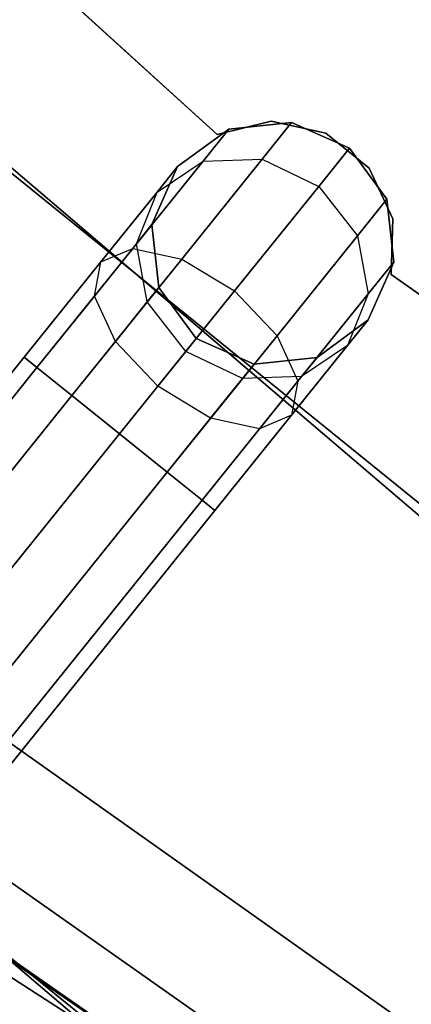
# Model space of a CAD drawing. Extents: x -129 to 129, y -127 to 130.
# Tile 153 of 188: x -37.13 to -33.93, y -48.56 to -40.51. Entities that reach past the tile are written whole.
import ezdxf

# ---------------------------------------------------------------- set-up
doc = ezdxf.new("R2010")
doc.units = 0
doc.header["$LTSCALE"] = 25.4
doc.layers.get('0').update_dxf_attribs({"linetype": 'CONTINUOUS'})

# ---------------------------------------------------------------- blocks, each defined once
blk = doc.blocks.new('NOME_B_PM2_STL')
at = {"color": 0}
for p, q in [((94.6688, -42.684, 337.0779), (90.9641, -39.3067, 337.0779)), ((90.9641, -39.3067, 335.0779), (94.6688, -42.684, 335.0779)), ((90.9641, -39.3067, 335.0779), (94.6688, -42.684, 335.0779)), ((94.6688, -42.684, 337.0779), (90.9641, -39.3067, 337.0779)), ((94.6688, -42.684, 534.0779), (90.9641, -39.3067, 534.0779)), ((90.9641, -39.3067, 532.0779), (94.6688, -42.684, 532.0779)), ((90.9641, -39.3067, 532.0779), (94.6688, -42.684, 532.0779)), ((94.6688, -42.684, 534.0779), (90.9641, -39.3067, 534.0779)), ((89.8836, -40.3051, 21.0779), (96.6849, -46.114, 21.0779)), ((96.6849, -46.114, 23.0779), (89.8836, -40.3051, 23.0779)), ((96.6849, -46.114, 23.0779), (89.8836, -40.3051, 23.0779)), ((89.8836, -40.3051, 21.0779), (96.6849, -46.114, 21.0779)), ((89.8836, -40.3051, 697.0779), (96.6849, -46.114, 697.0779)), ((96.6849, -46.114, 699.0779), (89.8836, -40.3051, 699.0779)), ((96.6849, -46.114, 699.0779), (89.8836, -40.3051, 699.0779)), ((89.8836, -40.3051, 697.0779), (96.6849, -46.114, 697.0779)), ((91.0022, -41.3935, 333.0779), (97.8356, -46.9285, 333.0779)), ((97.8356, -46.9285, 335.0779), (91.0022, -41.3935, 335.0779)), ((97.8356, -46.9285, 335.0779), (91.0022, -41.3935, 335.0779)), ((91.0022, -41.3935, 333.0779), (97.8356, -46.9285, 333.0779)), ((91.0022, -41.3935, 534.0779), (97.8356, -46.9285, 534.0779)), ((97.8356, -46.9285, 536.0779), (91.0022, -41.3935, 536.0779)), ((97.8356, -46.9285, 536.0779), (91.0022, -41.3935, 536.0779)), ((91.0022, -41.3935, 534.0779), (97.8356, -46.9285, 534.0779)), ((95.1117, -42.5741, 337.0779), (94.6688, -42.684, 337.0779)), ((94.6688, -42.684, 335.0779), (95.1117, -42.5741, 335.0779)), ((94.6688, -42.684, 335.0779), (95.1117, -42.5741, 335.0779)), ((95.1117, -42.5741, 337.0779), (94.6688, -42.684, 337.0779)), ((95.1117, -42.5741, 534.0779), (94.6688, -42.684, 534.0779)), ((94.6688, -42.684, 532.0779), (95.1117, -42.5741, 532.0779)), ((94.6688, -42.684, 532.0779), (95.1117, -42.5741, 532.0779)), ((95.1117, -42.5741, 534.0779), (94.6688, -42.684, 534.0779)), ((95.2782, -42.5858, 534.0779), (94.7636, -42.6415, 534.0779)), ((94.7636, -42.6415, 335.0779), (95.2782, -42.5858, 335.0779)), ((95.2782, -42.5858, 534.0779), (94.7636, -42.6415, 534.0779)), ((95.2782, -42.5858, 526.5779), (94.7636, -42.6415, 526.5779)), ((95.2782, -42.5858, 526.5779), (94.7636, -42.6415, 526.5779)), ((95.2782, -42.5858, 342.5779), (94.7636, -42.6415, 342.5779)), ((95.2782, -42.5858, 342.5779), (94.7636, -42.6415, 342.5779)), ((94.7636, -42.6415, 335.0779), (95.2782, -42.5858, 335.0779)), ((95.2782, -42.5858, 526.5779), (95.0375, -42.885, 525.1448)), ((95.2782, -42.5858, 526.5779), (95.0375, -42.885, 525.1448)), ((95.0375, -42.885, 344.0109), (95.2782, -42.5858, 342.5779)), ((95.0375, -42.885, 344.0109), (95.2782, -42.5858, 342.5779)), ((95.5574, -42.6724, 337.0779), (95.1117, -42.5741, 337.0779)), ((95.1117, -42.5741, 337.0779), (95.1117, -42.5741, 335.0779)), ((95.1117, -42.5741, 335.0779), (95.5574, -42.6724, 335.0779)), ((95.1117, -42.5741, 337.0779), (95.1117, -42.5741, 335.0779)), ((95.1117, -42.5741, 335.0779), (95.5574, -42.6724, 335.0779)), ((95.5574, -42.6724, 337.0779), (95.1117, -42.5741, 337.0779)), ((95.5574, -42.6724, 534.0779), (95.1117, -42.5741, 534.0779)), ((95.1117, -42.5741, 534.0779), (95.1117, -42.5741, 532.0779)), ((95.1117, -42.5741, 532.0779), (95.5574, -42.6724, 532.0779)), ((95.1117, -42.5741, 534.0779), (95.1117, -42.5741, 532.0779)), ((95.1117, -42.5741, 532.0779), (95.5574, -42.6724, 532.0779)), ((95.5574, -42.6724, 534.0779), (95.1117, -42.5741, 534.0779)), ((95.7517, -42.7949, 534.0779), (95.2782, -42.5858, 534.0779)), ((95.2782, -42.5858, 335.0779), (95.7517, -42.7949, 335.0779)), ((95.2782, -42.5858, 534.0779), (95.2782, -42.5858, 526.5779)), ((95.7517, -42.7949, 534.0779), (95.2782, -42.5858, 534.0779)), ((95.7517, -42.7949, 526.5779), (95.2782, -42.5858, 526.5779)), ((95.2782, -42.5858, 534.0779), (95.2782, -42.5858, 526.5779)), ((95.7517, -42.7949, 526.5779), (95.2782, -42.5858, 526.5779)), ((95.7517, -42.7949, 342.5779), (95.2782, -42.5858, 342.5779)), ((95.2782, -42.5858, 342.5779), (95.2782, -42.5858, 335.0779)), ((95.7517, -42.7949, 342.5779), (95.2782, -42.5858, 342.5779)), ((95.2782, -42.5858, 335.0779), (95.7517, -42.7949, 335.0779)), ((95.2782, -42.5858, 342.5779), (95.2782, -42.5858, 335.0779)), ((94.7636, -42.6415, 534.0779), (94.3457, -42.9471, 534.0779)), ((94.3457, -42.9471, 335.0779), (94.7636, -42.6415, 335.0779)), ((94.7636, -42.6415, 534.0779), (94.3457, -42.9471, 534.0779)), ((94.7636, -42.6415, 526.5779), (94.3457, -42.9471, 526.5779)), ((94.7636, -42.6415, 526.5779), (94.3457, -42.9471, 526.5779)), ((94.7636, -42.6415, 342.5779), (94.3457, -42.9471, 342.5779)), ((94.7636, -42.6415, 342.5779), (94.3457, -42.9471, 342.5779)), ((94.3457, -42.9471, 335.0779), (94.7636, -42.6415, 335.0779)), ((94.7636, -42.6415, 526.5779), (94.5536, -42.9024, 525.3279)), ((94.7636, -42.6415, 526.5779), (94.5536, -42.9024, 525.3279)), ((94.5536, -42.9024, 343.8279), (94.7636, -42.6415, 342.5779)), ((94.5536, -42.9024, 343.8279), (94.7636, -42.6415, 342.5779)), ((94.7636, -42.6415, 534.0779), (94.7636, -42.6415, 526.5779)), ((94.7636, -42.6415, 534.0779), (94.7636, -42.6415, 526.5779)), ((94.7636, -42.6415, 342.5779), (94.7636, -42.6415, 335.0779)), ((94.7636, -42.6415, 342.5779), (94.7636, -42.6415, 335.0779)), ((95.913, -42.9585, 337.0779), (95.5574, -42.6724, 337.0779)), ((95.5574, -42.6724, 337.0779), (95.5574, -42.6724, 335.0779)), ((95.5574, -42.6724, 335.0779), (95.913, -42.9585, 335.0779)), ((95.5574, -42.6724, 337.0779), (95.5574, -42.6724, 335.0779)), ((95.5574, -42.6724, 335.0779), (95.913, -42.9585, 335.0779)), ((95.913, -42.9585, 337.0779), (95.5574, -42.6724, 337.0779)), ((95.913, -42.9585, 534.0779), (95.5574, -42.6724, 534.0779)), ((95.5574, -42.6724, 534.0779), (95.5574, -42.6724, 532.0779)), ((95.5574, -42.6724, 532.0779), (95.913, -42.9585, 532.0779)), ((95.5574, -42.6724, 534.0779), (95.5574, -42.6724, 532.0779)), ((95.5574, -42.6724, 532.0779), (95.913, -42.9585, 532.0779)), ((95.913, -42.9585, 534.0779), (95.5574, -42.6724, 534.0779)), ((94.6688, -42.684, 337.0779), (94.6688, -42.684, 335.0779)), ((94.6688, -42.684, 337.0779), (94.6688, -42.684, 335.0779)), ((94.6688, -42.684, 534.0779), (94.6688, -42.684, 532.0779)), ((94.6688, -42.684, 534.0779), (94.6688, -42.684, 532.0779)), ((95.7517, -42.7949, 526.5779), (95.4997, -43.108, 525.0779)), ((95.7517, -42.7949, 526.5779), (95.4997, -43.108, 525.0779)), ((95.4997, -43.108, 344.0779), (95.7517, -42.7949, 342.5779)), ((95.4997, -43.108, 344.0779), (95.7517, -42.7949, 342.5779)), ((96.0573, -43.2127, 534.0779), (95.7517, -42.7949, 534.0779)), ((95.7517, -42.7949, 335.0779), (96.0573, -43.2127, 335.0779)), ((96.0573, -43.2127, 526.5779), (95.7517, -42.7949, 526.5779)), ((95.7517, -42.7949, 534.0779), (95.7517, -42.7949, 526.5779)), ((96.0573, -43.2127, 534.0779), (95.7517, -42.7949, 534.0779)), ((95.7517, -42.7949, 534.0779), (95.7517, -42.7949, 526.5779)), ((96.0573, -43.2127, 526.5779), (95.7517, -42.7949, 526.5779)), ((96.0573, -43.2127, 342.5779), (95.7517, -42.7949, 342.5779)), ((95.7517, -42.7949, 335.0779), (96.0573, -43.2127, 335.0779)), ((95.7517, -42.7949, 342.5779), (95.7517, -42.7949, 335.0779)), ((96.0573, -43.2127, 342.5779), (95.7517, -42.7949, 342.5779)), ((95.7517, -42.7949, 342.5779), (95.7517, -42.7949, 335.0779)), ((94.5536, -42.9024, 525.3279), (93.9799, -43.6154, 524.4128)), ((94.5536, -42.9024, 525.3279), (93.9799, -43.6154, 524.4128)), ((93.9799, -43.6154, 344.7429), (94.5536, -42.9024, 343.8279)), ((93.9799, -43.6154, 344.7429), (94.5536, -42.9024, 343.8279)), ((94.1777, -43.1558, 525.5779), (94.5536, -42.9024, 525.3279)), ((94.1777, -43.1558, 525.5779), (94.5536, -42.9024, 525.3279)), ((94.1777, -43.1558, 343.5779), (94.5536, -42.9024, 343.8279)), ((94.1777, -43.1558, 343.5779), (94.5536, -42.9024, 343.8279)), ((95.0375, -42.885, 525.1448), (94.3798, -43.7022, 524.0958)), ((95.0375, -42.885, 525.1448), (94.3798, -43.7022, 524.0958)), ((94.3798, -43.7022, 345.0599), (95.0375, -42.885, 344.0109)), ((94.3798, -43.7022, 345.0599), (95.0375, -42.885, 344.0109)), ((94.5536, -42.9024, 525.3279), (95.0375, -42.885, 525.1448)), ((94.5536, -42.9024, 525.3279), (95.0375, -42.885, 525.1448)), ((94.5536, -42.9024, 343.8279), (95.0375, -42.885, 344.0109)), ((94.5536, -42.9024, 343.8279), (95.0375, -42.885, 344.0109)), ((95.0375, -42.885, 525.1448), (95.4997, -43.108, 525.0779)), ((95.0375, -42.885, 525.1448), (95.4997, -43.108, 525.0779)), ((95.0375, -42.885, 344.0109), (95.4997, -43.108, 344.0779)), ((95.0375, -42.885, 344.0109), (95.4997, -43.108, 344.0779)), ((94.3457, -42.9471, 534.0779), (94.1366, -43.4206, 534.0779)), ((94.1366, -43.4206, 335.0779), (94.3457, -42.9471, 335.0779)), ((94.3457, -42.9471, 534.0779), (94.1366, -43.4206, 534.0779)), ((94.3457, -42.9471, 526.5779), (94.1366, -43.4206, 526.5779)), ((94.3457, -42.9471, 526.5779), (94.1366, -43.4206, 526.5779)), ((94.3457, -42.9471, 342.5779), (94.1366, -43.4206, 342.5779)), ((94.3457, -42.9471, 342.5779), (94.1366, -43.4206, 342.5779)), ((94.1366, -43.4206, 335.0779), (94.3457, -42.9471, 335.0779)), ((94.3457, -42.9471, 526.5779), (94.1777, -43.1558, 525.5779)), ((94.3457, -42.9471, 526.5779), (94.1777, -43.1558, 525.5779)), ((94.1777, -43.1558, 343.5779), (94.3457, -42.9471, 342.5779)), ((94.1777, -43.1558, 343.5779), (94.3457, -42.9471, 342.5779)), ((94.3457, -42.9471, 534.0779), (94.3457, -42.9471, 526.5779)), ((94.3457, -42.9471, 534.0779), (94.3457, -42.9471, 526.5779)), ((94.3457, -42.9471, 342.5779), (94.3457, -42.9471, 335.0779)), ((94.3457, -42.9471, 342.5779), (94.3457, -42.9471, 335.0779)), ((96.1043, -43.3728, 337.0779), (95.913, -42.9585, 337.0779)), ((95.913, -42.9585, 337.0779), (95.913, -42.9585, 335.0779)), ((95.913, -42.9585, 335.0779), (96.1043, -43.3728, 335.0779)), ((95.913, -42.9585, 337.0779), (95.913, -42.9585, 335.0779)), ((95.913, -42.9585, 335.0779), (96.1043, -43.3728, 335.0779)), ((96.1043, -43.3728, 337.0779), (95.913, -42.9585, 337.0779)), ((96.1043, -43.3728, 534.0779), (95.913, -42.9585, 534.0779)), ((95.913, -42.9585, 534.0779), (95.913, -42.9585, 532.0779)), ((95.913, -42.9585, 532.0779), (96.1043, -43.3728, 532.0779)), ((95.913, -42.9585, 534.0779), (95.913, -42.9585, 532.0779)), ((95.913, -42.9585, 532.0779), (96.1043, -43.3728, 532.0779)), ((96.1043, -43.3728, 534.0779), (95.913, -42.9585, 534.0779)), ((94.1777, -43.1558, 525.5779), (93.7188, -43.7261, 524.8458)), ((94.1777, -43.1558, 525.5779), (93.7188, -43.7261, 524.8458)), ((93.7188, -43.7261, 344.3099), (94.1777, -43.1558, 343.5779)), ((93.7188, -43.7261, 344.3099), (94.1777, -43.1558, 343.5779)), ((94.0106, -43.5772, 525.8279), (94.1777, -43.1558, 525.5779)), ((94.0106, -43.5772, 525.8279), (94.1777, -43.1558, 525.5779)), ((94.0106, -43.5772, 343.3279), (94.1777, -43.1558, 343.5779)), ((94.0106, -43.5772, 343.3279), (94.1777, -43.1558, 343.5779)), ((95.4997, -43.108, 525.0779), (94.8113, -43.9635, 523.9798)), ((95.4997, -43.108, 525.0779), (94.8113, -43.9635, 523.9798)), ((94.8113, -43.9635, 345.1759), (95.4997, -43.108, 344.0779)), ((94.8113, -43.9635, 345.1759), (95.4997, -43.108, 344.0779)), ((95.4997, -43.108, 525.0779), (95.8165, -43.5119, 525.1448)), ((95.4997, -43.108, 525.0779), (95.8165, -43.5119, 525.1448)), ((95.4997, -43.108, 344.0779), (95.8165, -43.5119, 344.0109)), ((95.4997, -43.108, 344.0779), (95.8165, -43.5119, 344.0109)), ((96.0573, -43.2127, 526.5779), (95.8165, -43.5119, 525.1448)), ((96.0573, -43.2127, 526.5779), (95.8165, -43.5119, 525.1448)), ((95.8165, -43.5119, 344.0109), (96.0573, -43.2127, 342.5779)), ((95.8165, -43.5119, 344.0109), (96.0573, -43.2127, 342.5779)), ((96.113, -43.7274, 534.0779), (96.0573, -43.2127, 534.0779)), ((96.0573, -43.2127, 335.0779), (96.113, -43.7274, 335.0779)), ((96.0573, -43.2127, 534.0779), (96.0573, -43.2127, 526.5779)), ((96.113, -43.7274, 534.0779), (96.0573, -43.2127, 534.0779)), ((96.113, -43.7274, 526.5779), (96.0573, -43.2127, 526.5779)), ((96.0573, -43.2127, 534.0779), (96.0573, -43.2127, 526.5779)), ((96.113, -43.7274, 526.5779), (96.0573, -43.2127, 526.5779)), ((96.113, -43.7274, 342.5779), (96.0573, -43.2127, 342.5779)), ((96.0573, -43.2127, 342.5779), (96.0573, -43.2127, 335.0779)), ((96.113, -43.7274, 342.5779), (96.0573, -43.2127, 342.5779)), ((96.0573, -43.2127, 335.0779), (96.113, -43.7274, 335.0779)), ((96.0573, -43.2127, 342.5779), (96.0573, -43.2127, 335.0779)), ((96.0917, -43.829, 337.0779), (96.1043, -43.3728, 337.0779)), ((96.1043, -43.3728, 335.0779), (96.0917, -43.829, 335.0779)), ((96.1043, -43.3728, 335.0779), (96.0917, -43.829, 335.0779)), ((96.0917, -43.829, 337.0779), (96.1043, -43.3728, 337.0779)), ((96.0917, -43.829, 534.0779), (96.1043, -43.3728, 534.0779)), ((96.1043, -43.3728, 532.0779), (96.0917, -43.829, 532.0779)), ((96.1043, -43.3728, 532.0779), (96.0917, -43.829, 532.0779)), ((96.0917, -43.829, 534.0779), (96.1043, -43.3728, 534.0779)), ((96.1043, -43.3728, 337.0779), (96.1043, -43.3728, 335.0779)), ((96.1043, -43.3728, 337.0779), (96.1043, -43.3728, 335.0779)), ((96.1043, -43.3728, 534.0779), (96.1043, -43.3728, 532.0779)), ((96.1043, -43.3728, 534.0779), (96.1043, -43.3728, 532.0779)), ((94.1366, -43.4206, 526.5779), (94.0106, -43.5772, 525.8279)), ((94.1366, -43.4206, 526.5779), (94.0106, -43.5772, 525.8279)), ((94.0106, -43.5772, 343.3279), (94.1366, -43.4206, 342.5779)), ((94.0106, -43.5772, 343.3279), (94.1366, -43.4206, 342.5779)), ((94.1366, -43.4206, 534.0779), (94.1923, -43.9352, 534.0779)), ((94.1923, -43.9352, 335.0779), (94.1366, -43.4206, 335.0779)), ((94.1366, -43.4206, 534.0779), (94.1923, -43.9352, 534.0779)), ((94.1366, -43.4206, 534.0779), (94.1366, -43.4206, 526.5779)), ((94.1366, -43.4206, 526.5779), (94.1923, -43.9352, 526.5779)), ((94.1366, -43.4206, 534.0779), (94.1366, -43.4206, 526.5779)), ((94.1366, -43.4206, 526.5779), (94.1923, -43.9352, 526.5779)), ((94.1366, -43.4206, 342.5779), (94.1923, -43.9352, 342.5779)), ((94.1366, -43.4206, 342.5779), (94.1923, -43.9352, 342.5779)), ((94.1366, -43.4206, 342.5779), (94.1366, -43.4206, 335.0779)), ((94.1923, -43.9352, 335.0779), (94.1366, -43.4206, 335.0779)), ((94.1366, -43.4206, 342.5779), (94.1366, -43.4206, 335.0779)), ((95.8165, -43.5119, 525.1448), (95.1589, -44.3292, 524.0958)), ((95.8165, -43.5119, 525.1448), (95.1589, -44.3292, 524.0958)), ((95.1589, -44.3292, 345.0599), (95.8165, -43.5119, 344.0109)), ((95.1589, -44.3292, 345.0599), (95.8165, -43.5119, 344.0109)), ((95.8165, -43.5119, 525.1448), (95.903, -43.9883, 525.3279)), ((95.8165, -43.5119, 525.1448), (95.903, -43.9883, 525.3279)), ((95.8165, -43.5119, 344.0109), (95.903, -43.9883, 343.8279)), ((95.8165, -43.5119, 344.0109), (95.903, -43.9883, 343.8279)), ((93.9799, -43.6154, 524.4128), (93.1962, -44.5892, 524.0779)), ((93.9799, -43.6154, 524.4128), (93.1962, -44.5892, 524.0779)), ((93.1962, -44.5892, 345.0779), (93.9799, -43.6154, 344.7429)), ((93.1962, -44.5892, 345.0779), (93.9799, -43.6154, 344.7429)), ((94.0106, -43.5772, 525.8279), (93.6664, -44.0049, 525.2788)), ((94.0106, -43.5772, 525.8279), (93.6664, -44.0049, 525.2788)), ((93.6664, -44.0049, 343.8769), (94.0106, -43.5772, 343.3279)), ((93.6664, -44.0049, 343.8769), (94.0106, -43.5772, 343.3279)), ((93.7188, -43.7261, 524.8458), (93.9799, -43.6154, 524.4128)), ((93.7188, -43.7261, 524.8458), (93.9799, -43.6154, 524.4128)), ((93.7188, -43.7261, 344.3099), (93.9799, -43.6154, 344.7429)), ((93.7188, -43.7261, 344.3099), (93.9799, -43.6154, 344.7429)), ((93.9799, -43.6154, 524.4128), (94.3798, -43.7022, 524.0958)), ((93.9799, -43.6154, 524.4128), (94.3798, -43.7022, 524.0958)), ((93.9799, -43.6154, 344.7429), (94.3798, -43.7022, 345.0599)), ((93.9799, -43.6154, 344.7429), (94.3798, -43.7022, 345.0599)), ((94.0971, -44.0536, 526.0109), (94.0106, -43.5772, 525.8279)), ((94.0971, -44.0536, 526.0109), (94.0106, -43.5772, 525.8279)), ((94.0971, -44.0536, 343.1448), (94.0106, -43.5772, 343.3279)), ((94.0971, -44.0536, 343.1448), (94.0106, -43.5772, 343.3279)), ((94.3798, -43.7022, 524.0958), (93.4814, -44.8187, 523.7119)), ((94.3798, -43.7022, 524.0958), (93.4814, -44.8187, 523.7119)), ((93.4814, -44.8187, 345.4439), (94.3798, -43.7022, 345.0599)), ((93.4814, -44.8187, 345.4439), (94.3798, -43.7022, 345.0599)), ((94.3798, -43.7022, 524.0958), (94.8113, -43.9635, 523.9798)), ((94.3798, -43.7022, 524.0958), (94.8113, -43.9635, 523.9798)), ((94.3798, -43.7022, 345.0599), (94.8113, -43.9635, 345.1759)), ((94.3798, -43.7022, 345.0599), (94.8113, -43.9635, 345.1759)), ((93.7188, -43.7261, 524.8458), (93.0919, -44.5052, 524.5779)), ((93.7188, -43.7261, 524.8458), (93.0919, -44.5052, 524.5779)), ((93.0919, -44.5052, 344.5779), (93.7188, -43.7261, 344.3099)), ((93.0919, -44.5052, 344.5779), (93.7188, -43.7261, 344.3099)), ((93.6664, -44.0049, 525.2788), (93.7188, -43.7261, 524.8458)), ((93.6664, -44.0049, 525.2788), (93.7188, -43.7261, 524.8458)), ((93.6664, -44.0049, 343.8769), (93.7188, -43.7261, 344.3099)), ((93.6664, -44.0049, 343.8769), (93.7188, -43.7261, 344.3099)), ((96.113, -43.7274, 526.5779), (95.903, -43.9883, 525.3279)), ((96.113, -43.7274, 526.5779), (95.903, -43.9883, 525.3279)), ((95.903, -43.9883, 343.8279), (96.113, -43.7274, 342.5779)), ((95.903, -43.9883, 343.8279), (96.113, -43.7274, 342.5779)), ((95.9039, -44.2009, 534.0779), (96.113, -43.7274, 534.0779)), ((96.113, -43.7274, 335.0779), (95.9039, -44.2009, 335.0779)), ((95.9039, -44.2009, 534.0779), (96.113, -43.7274, 534.0779)), ((95.9039, -44.2009, 526.5779), (96.113, -43.7274, 526.5779)), ((95.9039, -44.2009, 526.5779), (96.113, -43.7274, 526.5779)), ((95.9039, -44.2009, 342.5779), (96.113, -43.7274, 342.5779)), ((95.9039, -44.2009, 342.5779), (96.113, -43.7274, 342.5779)), ((96.113, -43.7274, 335.0779), (95.9039, -44.2009, 335.0779)), ((96.113, -43.7274, 534.0779), (96.113, -43.7274, 526.5779)), ((96.113, -43.7274, 534.0779), (96.113, -43.7274, 526.5779)), ((96.113, -43.7274, 342.5779), (96.113, -43.7274, 335.0779)), ((96.113, -43.7274, 342.5779), (96.113, -43.7274, 335.0779)), ((100.1834, -46.7254, 337.0779), (96.0917, -43.829, 337.0779)), ((96.0917, -43.829, 337.0779), (96.0917, -43.829, 335.0779)), ((96.0917, -43.829, 335.0779), (100.1834, -46.7254, 335.0779)), ((96.0917, -43.829, 337.0779), (96.0917, -43.829, 335.0779)), ((96.0917, -43.829, 335.0779), (100.1834, -46.7254, 335.0779)), ((100.1834, -46.7254, 337.0779), (96.0917, -43.829, 337.0779)), ((100.1834, -46.7254, 534.0779), (96.0917, -43.829, 534.0779)), ((96.0917, -43.829, 534.0779), (96.0917, -43.829, 532.0779)), ((96.0917, -43.829, 532.0779), (100.1834, -46.7254, 532.0779)), ((96.0917, -43.829, 534.0779), (96.0917, -43.829, 532.0779)), ((96.0917, -43.829, 532.0779), (100.1834, -46.7254, 532.0779)), ((100.1834, -46.7254, 534.0779), (96.0917, -43.829, 534.0779)), ((94.8113, -43.9635, 523.9798), (93.8709, -45.1321, 523.5779)), ((94.8113, -43.9635, 523.9798), (93.8709, -45.1321, 523.5779)), ((93.8709, -45.1321, 345.5779), (94.8113, -43.9635, 345.1759)), ((93.8709, -45.1321, 345.5779), (94.8113, -43.9635, 345.1759)), ((94.1923, -43.9352, 526.5779), (94.0971, -44.0536, 526.0109)), ((94.1923, -43.9352, 526.5779), (94.0971, -44.0536, 526.0109)), ((94.0971, -44.0536, 343.1448), (94.1923, -43.9352, 342.5779)), ((94.0971, -44.0536, 343.1448), (94.1923, -43.9352, 342.5779)), ((94.1923, -43.9352, 534.0779), (94.4979, -44.3531, 534.0779)), ((94.4979, -44.3531, 335.0779), (94.1923, -43.9352, 335.0779)), ((94.1923, -43.9352, 534.0779), (94.4979, -44.3531, 534.0779)), ((94.1923, -43.9352, 534.0779), (94.1923, -43.9352, 526.5779)), ((94.1923, -43.9352, 526.5779), (94.4979, -44.3531, 526.5779)), ((94.1923, -43.9352, 534.0779), (94.1923, -43.9352, 526.5779)), ((94.1923, -43.9352, 526.5779), (94.4979, -44.3531, 526.5779)), ((94.1923, -43.9352, 342.5779), (94.4979, -44.3531, 342.5779)), ((94.1923, -43.9352, 342.5779), (94.4979, -44.3531, 342.5779)), ((94.1923, -43.9352, 342.5779), (94.1923, -43.9352, 335.0779)), ((94.4979, -44.3531, 335.0779), (94.1923, -43.9352, 335.0779)), ((94.1923, -43.9352, 342.5779), (94.1923, -43.9352, 335.0779)), ((94.8113, -43.9635, 523.9798), (95.1589, -44.3292, 524.0958)), ((94.8113, -43.9635, 523.9798), (95.1589, -44.3292, 524.0958)), ((94.8113, -43.9635, 345.1759), (95.1589, -44.3292, 345.0599)), ((94.8113, -43.9635, 345.1759), (95.1589, -44.3292, 345.0599)), ((86.5479, -43.9692, 19.0779), (93.7712, -50.1156, 19.0779)), ((93.7712, -50.1156, 20.0779), (86.5479, -43.9692, 20.0779)), ((86.5479, -43.9692, 19.0779), (93.7712, -50.1156, 19.0779)), ((93.7712, -50.1156, 20.0779), (86.5479, -43.9692, 20.0779)), ((93.6664, -44.0049, 525.2788), (93.1962, -44.5892, 525.0779)), ((93.6664, -44.0049, 525.2788), (93.1962, -44.5892, 525.0779)), ((93.1962, -44.5892, 344.0779), (93.6664, -44.0049, 343.8769)), ((93.1962, -44.5892, 344.0779), (93.6664, -44.0049, 343.8769)), ((93.8369, -44.3769, 525.5958), (93.6664, -44.0049, 525.2788)), ((93.8369, -44.3769, 525.5958), (93.6664, -44.0049, 525.2788)), ((93.8369, -44.3769, 343.5599), (93.6664, -44.0049, 343.8769)), ((93.8369, -44.3769, 343.5599), (93.6664, -44.0049, 343.8769)), ((95.903, -43.9883, 525.3279), (95.3293, -44.7012, 524.4128)), ((95.903, -43.9883, 525.3279), (95.3293, -44.7012, 524.4128)), ((95.3293, -44.7012, 344.7429), (95.903, -43.9883, 343.8279)), ((95.3293, -44.7012, 344.7429), (95.903, -43.9883, 343.8279)), ((95.903, -43.9883, 525.3279), (95.7359, -44.4097, 525.5779)), ((95.903, -43.9883, 525.3279), (95.7359, -44.4097, 525.5779)), ((95.903, -43.9883, 343.8279), (95.7359, -44.4097, 343.5779)), ((95.903, -43.9883, 343.8279), (95.7359, -44.4097, 343.5779)), ((94.0971, -44.0536, 526.0109), (93.8369, -44.3769, 525.5958)), ((94.0971, -44.0536, 526.0109), (93.8369, -44.3769, 525.5958)), ((93.8369, -44.3769, 343.5599), (94.0971, -44.0536, 343.1448)), ((93.8369, -44.3769, 343.5599), (94.0971, -44.0536, 343.1448)), ((94.4139, -44.4574, 526.0779), (94.0971, -44.0536, 526.0109)), ((94.4139, -44.4574, 526.0779), (94.0971, -44.0536, 526.0109)), ((94.4139, -44.4574, 343.0779), (94.0971, -44.0536, 343.1448)), ((94.4139, -44.4574, 343.0779), (94.0971, -44.0536, 343.1448)), ((95.486, -44.5065, 534.0779), (95.9039, -44.2009, 534.0779)), ((95.9039, -44.2009, 335.0779), (95.486, -44.5065, 335.0779)), ((95.486, -44.5065, 534.0779), (95.9039, -44.2009, 534.0779)), ((95.486, -44.5065, 526.5779), (95.9039, -44.2009, 526.5779)), ((95.486, -44.5065, 526.5779), (95.9039, -44.2009, 526.5779)), ((95.486, -44.5065, 342.5779), (95.9039, -44.2009, 342.5779)), ((95.486, -44.5065, 342.5779), (95.9039, -44.2009, 342.5779)), ((95.9039, -44.2009, 335.0779), (95.486, -44.5065, 335.0779)), ((95.9039, -44.2009, 526.5779), (95.7359, -44.4097, 525.5779)), ((95.9039, -44.2009, 526.5779), (95.7359, -44.4097, 525.5779)), ((95.7359, -44.4097, 343.5779), (95.9039, -44.2009, 342.5779)), ((95.7359, -44.4097, 343.5779), (95.9039, -44.2009, 342.5779)), ((95.9039, -44.2009, 534.0779), (95.9039, -44.2009, 526.5779)), ((95.9039, -44.2009, 534.0779), (95.9039, -44.2009, 526.5779)), ((95.9039, -44.2009, 342.5779), (95.9039, -44.2009, 335.0779)), ((95.9039, -44.2009, 342.5779), (95.9039, -44.2009, 335.0779)), ((95.1589, -44.3292, 524.0958), (94.2605, -45.4456, 523.7119)), ((95.1589, -44.3292, 524.0958), (94.2605, -45.4456, 523.7119)), ((94.2605, -45.4456, 345.4439), (95.1589, -44.3292, 345.0599)), ((94.2605, -45.4456, 345.4439), (95.1589, -44.3292, 345.0599)), ((94.4139, -44.4574, 526.0779), (94.4979, -44.3531, 526.5779)), ((94.4139, -44.4574, 526.0779), (94.4979, -44.3531, 526.5779)), ((94.4979, -44.3531, 342.5779), (94.4139, -44.4574, 343.0779)), ((94.4979, -44.3531, 342.5779), (94.4139, -44.4574, 343.0779)), ((94.4979, -44.3531, 534.0779), (94.9714, -44.5621, 534.0779)), ((94.9714, -44.5621, 335.0779), (94.4979, -44.3531, 335.0779)), ((94.4979, -44.3531, 534.0779), (94.9714, -44.5621, 534.0779)), ((94.4979, -44.3531, 534.0779), (94.4979, -44.3531, 526.5779)), ((94.4979, -44.3531, 526.5779), (94.9714, -44.5621, 526.5779)), ((94.4979, -44.3531, 534.0779), (94.4979, -44.3531, 526.5779)), ((94.4979, -44.3531, 526.5779), (94.9714, -44.5621, 526.5779)), ((94.4979, -44.3531, 342.5779), (94.9714, -44.5621, 342.5779)), ((94.4979, -44.3531, 342.5779), (94.9714, -44.5621, 342.5779)), ((94.4979, -44.3531, 342.5779), (94.4979, -44.3531, 335.0779)), ((94.9714, -44.5621, 335.0779), (94.4979, -44.3531, 335.0779)), ((94.4979, -44.3531, 342.5779), (94.4979, -44.3531, 335.0779)), ((95.1589, -44.3292, 524.0958), (95.3293, -44.7012, 524.4128)), ((95.1589, -44.3292, 524.0958), (95.3293, -44.7012, 524.4128)), ((95.1589, -44.3292, 345.0599), (95.3293, -44.7012, 344.7429)), ((95.1589, -44.3292, 345.0599), (95.3293, -44.7012, 344.7429)), ((93.8369, -44.3769, 525.5958), (93.4814, -44.8187, 525.4439)), ((93.8369, -44.3769, 525.5958), (93.4814, -44.8187, 525.4439)), ((93.4814, -44.8187, 343.7118), (93.8369, -44.3769, 343.5599)), ((93.4814, -44.8187, 343.7118), (93.8369, -44.3769, 343.5599)), ((94.1844, -44.7426, 525.7119), (93.8369, -44.3769, 525.5958)), ((94.1844, -44.7426, 525.7119), (93.8369, -44.3769, 525.5958)), ((94.1844, -44.7426, 343.4439), (93.8369, -44.3769, 343.5599)), ((94.1844, -44.7426, 343.4439), (93.8369, -44.3769, 343.5599)), ((95.7359, -44.4097, 525.5779), (95.277, -44.98, 524.8458)), ((95.7359, -44.4097, 525.5779), (95.277, -44.98, 524.8458)), ((95.277, -44.98, 344.3099), (95.7359, -44.4097, 343.5779)), ((95.277, -44.98, 344.3099), (95.7359, -44.4097, 343.5779)), ((95.7359, -44.4097, 525.5779), (95.36, -44.663, 525.8279)), ((95.7359, -44.4097, 525.5779), (95.36, -44.663, 525.8279)), ((95.7359, -44.4097, 343.5779), (95.36, -44.663, 343.3279)), ((95.7359, -44.4097, 343.5779), (95.36, -44.663, 343.3279)), ((93.0919, -44.5052, 524.5779), (61.7457, -83.4592, 524.5779)), ((93.0919, -44.5052, 524.5779), (61.7457, -83.4592, 524.5779)), ((61.7457, -83.4592, 344.5779), (93.0919, -44.5052, 344.5779)), ((61.7457, -83.4592, 344.5779), (93.0919, -44.5052, 344.5779)), ((93.0919, -44.5052, 524.5779), (93.1962, -44.5892, 525.0779)), ((93.1962, -44.5892, 524.0779), (93.0919, -44.5052, 524.5779)), ((93.0919, -44.5052, 524.5779), (93.1962, -44.5892, 525.0779)), ((93.1962, -44.5892, 524.0779), (93.0919, -44.5052, 524.5779)), ((93.0919, -44.5052, 344.5779), (93.1962, -44.5892, 344.0779)), ((93.1962, -44.5892, 345.0779), (93.0919, -44.5052, 344.5779)), ((93.0919, -44.5052, 344.5779), (93.1962, -44.5892, 344.0779)), ((93.1962, -44.5892, 345.0779), (93.0919, -44.5052, 344.5779)), ((94.1844, -44.7426, 525.7119), (94.4139, -44.4574, 526.0779)), ((94.1844, -44.7426, 525.7119), (94.4139, -44.4574, 526.0779)), ((94.4139, -44.4574, 343.0779), (94.1844, -44.7426, 343.4439)), ((94.4139, -44.4574, 343.0779), (94.1844, -44.7426, 343.4439)), ((94.8762, -44.6805, 526.0109), (94.4139, -44.4574, 526.0779)), ((94.8762, -44.6805, 526.0109), (94.4139, -44.4574, 526.0779)), ((94.8762, -44.6805, 343.1448), (94.4139, -44.4574, 343.0779)), ((94.8762, -44.6805, 343.1448), (94.4139, -44.4574, 343.0779)), ((94.9714, -44.5621, 534.0779), (95.486, -44.5065, 534.0779)), ((95.486, -44.5065, 335.0779), (94.9714, -44.5621, 335.0779)), ((94.9714, -44.5621, 534.0779), (95.486, -44.5065, 534.0779)), ((94.9714, -44.5621, 526.5779), (95.486, -44.5065, 526.5779)), ((94.9714, -44.5621, 526.5779), (95.486, -44.5065, 526.5779)), ((94.9714, -44.5621, 342.5779), (95.486, -44.5065, 342.5779)), ((94.9714, -44.5621, 342.5779), (95.486, -44.5065, 342.5779)), ((95.486, -44.5065, 335.0779), (94.9714, -44.5621, 335.0779)), ((95.486, -44.5065, 526.5779), (95.36, -44.663, 525.8279)), ((95.486, -44.5065, 526.5779), (95.36, -44.663, 525.8279)), ((95.36, -44.663, 343.3279), (95.486, -44.5065, 342.5779)), ((95.36, -44.663, 343.3279), (95.486, -44.5065, 342.5779)), ((95.486, -44.5065, 534.0779), (95.486, -44.5065, 526.5779)), ((95.486, -44.5065, 534.0779), (95.486, -44.5065, 526.5779)), ((95.486, -44.5065, 342.5779), (95.486, -44.5065, 335.0779)), ((95.486, -44.5065, 342.5779), (95.486, -44.5065, 335.0779)), ((93.1962, -44.5892, 525.0779), (61.8501, -83.5432, 525.0779)), ((93.1962, -44.5892, 525.0779), (61.8501, -83.5432, 525.0779)), ((93.1962, -44.5892, 524.0779), (61.8501, -83.5432, 524.0779)), ((93.1962, -44.5892, 524.0779), (61.8501, -83.5432, 524.0779)), ((61.8501, -83.5432, 344.0779), (93.1962, -44.5892, 344.0779)), ((61.8501, -83.5432, 344.0779), (93.1962, -44.5892, 344.0779)), ((61.8501, -83.5432, 345.0779), (93.1962, -44.5892, 345.0779)), ((61.8501, -83.5432, 345.0779), (93.1962, -44.5892, 345.0779)), ((93.1962, -44.5892, 525.0779), (93.4814, -44.8187, 525.4439)), ((93.4814, -44.8187, 523.7119), (93.1962, -44.5892, 524.0779)), ((93.1962, -44.5892, 525.0779), (93.4814, -44.8187, 525.4439)), ((93.4814, -44.8187, 523.7119), (93.1962, -44.5892, 524.0779)), ((93.1962, -44.5892, 344.0779), (93.4814, -44.8187, 343.7118)), ((93.4814, -44.8187, 345.4439), (93.1962, -44.5892, 345.0779)), ((93.1962, -44.5892, 344.0779), (93.4814, -44.8187, 343.7118)), ((93.4814, -44.8187, 345.4439), (93.1962, -44.5892, 345.0779)), ((94.9714, -44.5621, 526.5779), (94.8762, -44.6805, 526.0109)), ((94.9714, -44.5621, 526.5779), (94.8762, -44.6805, 526.0109)), ((94.8762, -44.6805, 343.1448), (94.9714, -44.5621, 342.5779)), ((94.8762, -44.6805, 343.1448), (94.9714, -44.5621, 342.5779)), ((94.9714, -44.5621, 534.0779), (94.9714, -44.5621, 526.5779)), ((94.9714, -44.5621, 534.0779), (94.9714, -44.5621, 526.5779)), ((94.9714, -44.5621, 342.5779), (94.9714, -44.5621, 335.0779)), ((94.9714, -44.5621, 342.5779), (94.9714, -44.5621, 335.0779)), ((94.8762, -44.6805, 526.0109), (94.6159, -45.0039, 525.5958)), ((94.8762, -44.6805, 526.0109), (94.6159, -45.0039, 525.5958)), ((94.6159, -45.0039, 343.5599), (94.8762, -44.6805, 343.1448)), ((94.6159, -45.0039, 343.5599), (94.8762, -44.6805, 343.1448)), ((95.36, -44.663, 525.8279), (94.8762, -44.6805, 526.0109)), ((95.36, -44.663, 525.8279), (94.8762, -44.6805, 526.0109)), ((95.36, -44.663, 343.3279), (94.8762, -44.6805, 343.1448)), ((95.36, -44.663, 343.3279), (94.8762, -44.6805, 343.1448)), ((95.36, -44.663, 525.8279), (95.0158, -45.0908, 525.2788)), ((95.36, -44.663, 525.8279), (95.0158, -45.0908, 525.2788)), ((95.0158, -45.0908, 343.8769), (95.36, -44.663, 343.3279)), ((95.0158, -45.0908, 343.8769), (95.36, -44.663, 343.3279)), ((93.8709, -45.1321, 525.5779), (94.1844, -44.7426, 525.7119)), ((93.8709, -45.1321, 525.5779), (94.1844, -44.7426, 525.7119)), ((94.1844, -44.7426, 343.4439), (93.8709, -45.1321, 343.5779)), ((94.1844, -44.7426, 343.4439), (93.8709, -45.1321, 343.5779)), ((94.6159, -45.0039, 525.5958), (94.1844, -44.7426, 525.7119)), ((94.6159, -45.0039, 525.5958), (94.1844, -44.7426, 525.7119)), ((94.6159, -45.0039, 343.5599), (94.1844, -44.7426, 343.4439)), ((94.6159, -45.0039, 343.5599), (94.1844, -44.7426, 343.4439)), ((95.3293, -44.7012, 524.4128), (94.5457, -45.6751, 524.0779)), ((95.3293, -44.7012, 524.4128), (94.5457, -45.6751, 524.0779)), ((94.5457, -45.6751, 345.0779), (95.3293, -44.7012, 344.7429)), ((94.5457, -45.6751, 345.0779), (95.3293, -44.7012, 344.7429)), ((95.3293, -44.7012, 524.4128), (95.277, -44.98, 524.8458)), ((95.3293, -44.7012, 524.4128), (95.277, -44.98, 524.8458)), ((95.3293, -44.7012, 344.7429), (95.277, -44.98, 344.3099)), ((95.3293, -44.7012, 344.7429), (95.277, -44.98, 344.3099)), ((93.4814, -44.8187, 525.4439), (62.1352, -83.7727, 525.4439)), ((93.4814, -44.8187, 525.4439), (62.1352, -83.7727, 525.4439)), ((93.4814, -44.8187, 523.7119), (62.1352, -83.7727, 523.7119)), ((93.4814, -44.8187, 523.7119), (62.1352, -83.7727, 523.7119)), ((62.1352, -83.7727, 343.7118), (93.4814, -44.8187, 343.7118)), ((62.1352, -83.7727, 343.7118), (93.4814, -44.8187, 343.7118)), ((62.1352, -83.7727, 345.4439), (93.4814, -44.8187, 345.4439)), ((62.1352, -83.7727, 345.4439), (93.4814, -44.8187, 345.4439)), ((93.4814, -44.8187, 525.4439), (93.8709, -45.1321, 525.5779)), ((93.8709, -45.1321, 523.5779), (93.4814, -44.8187, 523.7119)), ((93.4814, -44.8187, 525.4439), (93.8709, -45.1321, 525.5779)), ((93.8709, -45.1321, 523.5779), (93.4814, -44.8187, 523.7119)), ((93.4814, -44.8187, 343.7118), (93.8709, -45.1321, 343.5779)), ((93.8709, -45.1321, 345.5779), (93.4814, -44.8187, 345.4439)), ((93.4814, -44.8187, 343.7118), (93.8709, -45.1321, 343.5779)), ((93.8709, -45.1321, 345.5779), (93.4814, -44.8187, 345.4439)), ((94.6159, -45.0039, 525.5958), (94.2605, -45.4456, 525.4439)), ((94.6159, -45.0039, 525.5958), (94.2605, -45.4456, 525.4439)), ((94.2605, -45.4456, 343.7118), (94.6159, -45.0039, 343.5599)), ((94.2605, -45.4456, 343.7118), (94.6159, -45.0039, 343.5599)), ((95.0158, -45.0908, 525.2788), (94.6159, -45.0039, 525.5958)), ((95.0158, -45.0908, 525.2788), (94.6159, -45.0039, 525.5958)), ((95.0158, -45.0908, 343.8769), (94.6159, -45.0039, 343.5599)), ((95.0158, -45.0908, 343.8769), (94.6159, -45.0039, 343.5599)), ((95.277, -44.98, 524.8458), (94.65, -45.7591, 524.5779)), ((95.277, -44.98, 524.8458), (94.65, -45.7591, 524.5779)), ((94.65, -45.7591, 344.5779), (95.277, -44.98, 344.3099)), ((94.65, -45.7591, 344.5779), (95.277, -44.98, 344.3099)), ((95.277, -44.98, 524.8458), (95.0158, -45.0908, 525.2788)), ((95.277, -44.98, 524.8458), (95.0158, -45.0908, 525.2788)), ((95.277, -44.98, 344.3099), (95.0158, -45.0908, 343.8769)), ((95.277, -44.98, 344.3099), (95.0158, -45.0908, 343.8769)), ((94.9348, -51.0016, 343.5779), (87.5626, -45.0224, 343.5779)), ((87.5626, -45.0224, 328.5779), (94.9348, -51.0016, 328.5779)), ((87.5626, -45.0224, 328.5779), (94.9348, -51.0016, 328.5779)), ((94.9348, -51.0016, 343.5779), (87.5626, -45.0224, 343.5779)), ((95.0158, -45.0908, 525.2788), (94.5457, -45.6751, 525.0779)), ((95.0158, -45.0908, 525.2788), (94.5457, -45.6751, 525.0779)), ((94.5457, -45.6751, 344.0779), (95.0158, -45.0908, 343.8769)), ((94.5457, -45.6751, 344.0779), (95.0158, -45.0908, 343.8769)), ((93.8709, -45.1321, 523.5779), (62.5248, -84.0862, 523.5779)), ((93.8709, -45.1321, 525.5779), (62.5248, -84.0862, 525.5779)), ((93.8709, -45.1321, 525.5779), (62.5248, -84.0862, 525.5779)), ((93.8709, -45.1321, 523.5779), (62.5248, -84.0862, 523.5779)), ((62.5248, -84.0862, 345.5779), (93.8709, -45.1321, 345.5779)), ((62.5248, -84.0862, 343.5779), (93.8709, -45.1321, 343.5779)), ((62.5248, -84.0862, 343.5779), (93.8709, -45.1321, 343.5779)), ((62.5248, -84.0862, 345.5779), (93.8709, -45.1321, 345.5779)), ((94.2605, -45.4456, 523.7119), (93.8709, -45.1321, 523.5779)), ((93.8709, -45.1321, 525.5779), (94.2605, -45.4456, 525.4439)), ((94.2605, -45.4456, 523.7119), (93.8709, -45.1321, 523.5779)), ((93.8709, -45.1321, 525.5779), (94.2605, -45.4456, 525.4439)), ((94.2605, -45.4456, 345.4439), (93.8709, -45.1321, 345.5779)), ((93.8709, -45.1321, 343.5779), (94.2605, -45.4456, 343.7118)), ((94.2605, -45.4456, 345.4439), (93.8709, -45.1321, 345.5779)), ((93.8709, -45.1321, 343.5779), (94.2605, -45.4456, 343.7118)), ((94.2605, -45.4456, 523.7119), (62.9143, -84.3996, 523.7119)), ((94.2605, -45.4456, 523.7119), (62.9143, -84.3996, 523.7119)), ((94.2605, -45.4456, 525.4439), (62.9143, -84.3996, 525.4439)), ((94.2605, -45.4456, 525.4439), (62.9143, -84.3996, 525.4439)), ((62.9143, -84.3996, 345.4439), (94.2605, -45.4456, 345.4439)), ((62.9143, -84.3996, 345.4439), (94.2605, -45.4456, 345.4439)), ((62.9143, -84.3996, 343.7118), (94.2605, -45.4456, 343.7118)), ((62.9143, -84.3996, 343.7118), (94.2605, -45.4456, 343.7118)), ((94.5457, -45.6751, 524.0779), (94.2605, -45.4456, 523.7119)), ((94.2605, -45.4456, 525.4439), (94.5457, -45.6751, 525.0779)), ((94.5457, -45.6751, 524.0779), (94.2605, -45.4456, 523.7119)), ((94.2605, -45.4456, 525.4439), (94.5457, -45.6751, 525.0779)), ((94.5457, -45.6751, 345.0779), (94.2605, -45.4456, 345.4439)), ((94.2605, -45.4456, 343.7118), (94.5457, -45.6751, 344.0779)), ((94.5457, -45.6751, 345.0779), (94.2605, -45.4456, 345.4439)), ((94.2605, -45.4456, 343.7118), (94.5457, -45.6751, 344.0779)), ((94.5457, -45.6751, 524.0779), (63.1995, -84.6291, 524.0779)), ((94.5457, -45.6751, 524.0779), (63.1995, -84.6291, 524.0779)), ((94.5457, -45.6751, 525.0779), (63.1995, -84.6291, 525.0779)), ((94.5457, -45.6751, 525.0779), (63.1995, -84.6291, 525.0779)), ((63.1995, -84.6291, 345.0779), (94.5457, -45.6751, 345.0779)), ((63.1995, -84.6291, 345.0779), (94.5457, -45.6751, 345.0779)), ((63.1995, -84.6291, 344.0779), (94.5457, -45.6751, 344.0779)), ((63.1995, -84.6291, 344.0779), (94.5457, -45.6751, 344.0779)), ((94.65, -45.7591, 524.5779), (94.5457, -45.6751, 524.0779)), ((94.5457, -45.6751, 525.0779), (94.65, -45.7591, 524.5779)), ((94.65, -45.7591, 524.5779), (94.5457, -45.6751, 524.0779)), ((94.5457, -45.6751, 525.0779), (94.65, -45.7591, 524.5779)), ((94.65, -45.7591, 344.5779), (94.5457, -45.6751, 345.0779)), ((94.5457, -45.6751, 344.0779), (94.65, -45.7591, 344.5779)), ((94.65, -45.7591, 344.5779), (94.5457, -45.6751, 345.0779)), ((94.5457, -45.6751, 344.0779), (94.65, -45.7591, 344.5779)), ((94.65, -45.7591, 524.5779), (63.3038, -84.7131, 524.5779)), ((94.65, -45.7591, 524.5779), (63.3038, -84.7131, 524.5779)), ((63.3038, -84.7131, 344.5779), (94.65, -45.7591, 344.5779)), ((63.3038, -84.7131, 344.5779), (94.65, -45.7591, 344.5779)), ((91.0597, -47.4466, 18.9499), (98.761, -52.8635, 18.9499)), ((98.761, -52.8635, 17.9499), (91.0597, -47.4466, 17.9499)), ((91.0597, -47.4466, 18.9499), (98.761, -52.8635, 18.9499)), ((98.761, -52.8635, 17.9499), (91.0597, -47.4466, 17.9499)), ((97.5565, -50.9049, 23.0779), (92.9728, -47.6566, 23.0779)), ((92.9728, -47.6566, 21.0779), (97.5565, -50.9049, 21.0779)), ((92.9728, -47.6566, 21.0779), (97.5565, -50.9049, 21.0779)), ((97.5565, -50.9049, 23.0779), (92.9728, -47.6566, 23.0779)), ((97.5565, -50.9049, 699.0779), (92.9728, -47.6566, 699.0779)), ((92.9728, -47.6566, 697.0779), (97.5565, -50.9049, 697.0779)), ((92.9728, -47.6566, 697.0779), (97.5565, -50.9049, 697.0779)), ((97.5565, -50.9049, 699.0779), (92.9728, -47.6566, 699.0779)), ((97.5565, -50.9049, 335.0779), (92.9728, -47.6566, 335.0779)), ((92.9728, -47.6566, 333.0779), (97.5565, -50.9049, 333.0779)), ((92.9728, -47.6566, 333.0779), (97.5565, -50.9049, 333.0779)), ((97.5565, -50.9049, 335.0779), (92.9728, -47.6566, 335.0779)), ((97.5565, -50.9049, 536.0779), (92.9728, -47.6566, 536.0779)), ((92.9728, -47.6566, 534.0779), (97.5565, -50.9049, 534.0779)), ((92.9728, -47.6566, 534.0779), (97.5565, -50.9049, 534.0779)), ((97.5565, -50.9049, 536.0779), (92.9728, -47.6566, 536.0779)), ((98.8257, -53.4824, 540.5779), (91.0293, -48.0681, 540.5779)), ((91.0293, -48.0681, 525.5779), (98.8257, -53.4824, 525.5779)), ((91.0293, -48.0681, 525.5779), (98.8257, -53.4824, 525.5779)), ((98.8257, -53.4824, 540.5779), (91.0293, -48.0681, 540.5779)), ((99.0944, -53.639, 26.5779), (91.2708, -48.2639, 26.5779)), ((91.2708, -48.2639, 17.0779), (99.0944, -53.639, 17.0779)), ((91.2708, -48.2639, 17.0779), (99.0944, -53.639, 17.0779)), ((99.0944, -53.639, 26.5779), (91.2708, -48.2639, 26.5779)), ((100.8002, -54.5923, 702.0779), (92.8112, -49.4664, 702.0779)), ((92.8112, -49.4664, 692.5779), (100.8002, -54.5923, 692.5779)), ((92.8112, -49.4664, 692.5779), (100.8002, -54.5923, 692.5779)), ((100.8002, -54.5923, 702.0779), (92.8112, -49.4664, 702.0779))]:
    blk.add_line(p, q, dxfattribs=at)

msp = doc.modelspace()

# ---------------------------------------------------------------- block references
at = {"color": 253}
msp.add_blockref('NOME_B_PM2_STL', (-130.1886, 1.2338, -1724.8619), dxfattribs=at)

doc.saveas('drawing.dxf')
